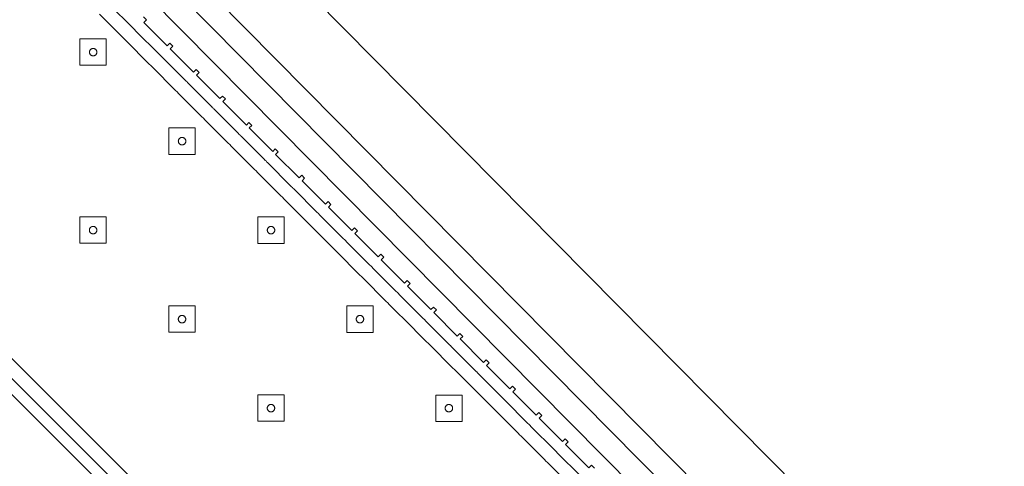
# Model space of a CAD drawing. Header units: metres. Extents: x 2232.4 to 2275.2, y 411.9 to 437.5.
# Tile 15 of 34: x 2245.5 to 2247.6, y 434.8 to 435.8. Entities that reach past the tile are written whole.
import ezdxf

# ---------------------------------------------------------------- set-up
doc = ezdxf.new("R2010")
doc.units = ezdxf.units.M
doc.layers.add('DOOR', color=5, linetype='Continuous')
doc.layers.add('NC_N1_BANQUETTES', color=7, linetype='Continuous', lineweight=13)

# ---------------------------------------------------------------- blocks, each defined once
blk = doc.blocks.new('NC_N1_TRIANGLE_L_BANQUETTE')
at = {"color": 0, "linetype": 'Continuous', "lineweight": -2}
for points in [[(0.027, 1.8), (0.027, 1.809), (0.035, 1.809), (0.035, 1.88), (0.027, 1.88), (0.027, 1.889), (0.035, 1.889), (0.035, 1.96), (0.027, 1.96), (0.027, 1.969), (0.035, 1.969), (0.035, 2.04), (0.027, 2.04), (0.027, 2.049), (0.035, 2.049), (0.035, 2.12), (0.027, 2.12), (0.027, 2.129), (0.035, 2.129), (0.035, 2.2), (0.027, 2.2), (0.027, 2.209), (0.035, 2.209), (0.035, 2.28), (0.027, 2.28), (0.027, 2.289), (0.035, 2.289), (0.035, 2.36), (0.027, 2.36), (0.027, 2.369), (0.035, 2.369), (0.035, 2.44), (0.027, 2.44), (0.027, 2.449), (0.035, 2.449), (0.035, 2.52), (0.027, 2.52), (0.027, 2.529), (0.035, 2.529), (0.035, 2.6), (0.027, 2.6), (0.027, 2.609), (0.035, 2.609), (0.035, 2.68), (0.027, 2.68), (0.027, 2.689), (0.035, 2.689), (0.035, 2.76), (0.027, 2.76), (0.027, 2.769), (0.035, 2.769), (0.035, 2.84), (0.027, 2.84), (0.027, 2.849), (0.035, 2.849), (0.035, 2.92), (0.027, 2.92), (0.027, 2.929), (0.035, 2.929), (0.035, 3), (0.027, 3), (0.027, 3.009), (0.035, 3.009), (0.035, 3.08), (0.027, 3.08), (0.027, 3.089), (0.035, 3.089), (0.035, 3.16), (0.027, 3.16), (0.027, 3.169)], [(0.8, 4.35), (0.8, 0.8)], [(0.06, 1.729), (0.06, 1.8), (0.0599, 1.8025), (0.0596, 1.8045), (0.0599, 1.8065), (0.06, 1.809), (0.06, 1.88), (0.0599, 1.8825), (0.0596, 1.8845), (0.0599, 1.8865), (0.06, 1.889), (0.06, 1.96), (0.0599, 1.9625), (0.0596, 1.9645), (0.0599, 1.9665), (0.06, 1.969), (0.06, 2.04), (0.0599, 2.0425), (0.0596, 2.0445), (0.0599, 2.0465), (0.06, 2.049), (0.06, 2.12), (0.0599, 2.1225), (0.0596, 2.1245), (0.0599, 2.1265), (0.06, 2.129), (0.06, 2.2), (0.0599, 2.2025), (0.0596, 2.2045), (0.0599, 2.2065), (0.06, 2.209), (0.06, 2.28), (0.0599, 2.2825), (0.0596, 2.2845), (0.0599, 2.2865), (0.06, 2.289), (0.06, 2.36), (0.0599, 2.3625), (0.0596, 2.3645), (0.0599, 2.3665), (0.06, 2.369), (0.06, 2.44), (0.0599, 2.4425), (0.0596, 2.4445), (0.0599, 2.4465), (0.06, 2.449), (0.06, 2.52), (0.0599, 2.5225), (0.0596, 2.5245), (0.0599, 2.5265), (0.06, 2.529), (0.06, 2.6), (0.0599, 2.6025), (0.0596, 2.6045), (0.0599, 2.6065), (0.06, 2.609), (0.06, 2.68), (0.0599, 2.6825), (0.0596, 2.6845), (0.0599, 2.6865), (0.06, 2.689), (0.06, 2.76), (0.0599, 2.7625), (0.0596, 2.7645), (0.0599, 2.7665), (0.06, 2.769), (0.06, 2.84), (0.0599, 2.8425), (0.0596, 2.8445), (0.0599, 2.8465), (0.06, 2.849), (0.06, 2.92), (0.0599, 2.9225), (0.0596, 2.9245), (0.0599, 2.9265), (0.06, 2.929), (0.06, 3), (0.0599, 3.0025), (0.0596, 3.0045), (0.0599, 3.0065), (0.06, 3.009), (0.06, 3.08), (0.0599, 3.0825), (0.0596, 3.0845), (0.0599, 3.0865), (0.06, 3.089), (0.06, 3.16)], [(0.775, 4.325), (0.775, 0.8)], [(0.09, 1.729), (0.09, 1.8), (0.0898, 1.8045), (0.09, 1.809), (0.09, 1.88), (0.0898, 1.8845), (0.09, 1.889), (0.09, 1.96), (0.0898, 1.9645), (0.09, 1.969), (0.09, 2.04), (0.0898, 2.0445), (0.09, 2.049), (0.09, 2.12), (0.0898, 2.1245), (0.09, 2.129), (0.09, 2.2), (0.0898, 2.2045), (0.09, 2.209), (0.09, 2.28), (0.0898, 2.2845), (0.09, 2.289), (0.09, 2.36), (0.0898, 2.3645), (0.09, 2.369), (0.09, 2.44), (0.0898, 2.4445), (0.09, 2.449), (0.09, 2.52), (0.0898, 2.5245), (0.09, 2.529), (0.09, 2.6), (0.0898, 2.6045), (0.09, 2.609), (0.09, 2.68), (0.0898, 2.6845), (0.09, 2.689), (0.09, 2.76), (0.0898, 2.7645), (0.09, 2.769), (0.09, 2.84), (0.0898, 2.8445), (0.09, 2.849), (0.09, 2.92), (0.0898, 2.9245), (0.09, 2.929), (0.09, 3), (0.0898, 3.0045), (0.09, 3.009), (0.09, 3.08), (0.0898, 3.0845), (0.09, 3.089), (0.09, 3.16)], [(0.745, 4.295), (0.745, 0.8)]]:
    blk.add_lwpolyline(points, dxfattribs=at)
for points in [[(0.157, 2.817), (0.197, 2.857), (0.157, 2.897), (0.117, 2.857)], [(0.165, 2.857), (0.165, 2.8562), (0.1648, 2.8554), (0.1647, 2.8547), (0.1644, 2.8539), (0.1641, 2.8532), (0.1637, 2.8526), (0.1632, 2.8519), (0.1627, 2.8513), (0.1621, 2.8508), (0.1614, 2.8503), (0.1608, 2.8499), (0.1601, 2.8496), (0.1593, 2.8493), (0.1586, 2.8492), (0.1578, 2.849), (0.157, 2.849), (0.1562, 2.849), (0.1554, 2.8492), (0.1547, 2.8493), (0.1539, 2.8496), (0.1532, 2.8499), (0.1526, 2.8503), (0.1519, 2.8508), (0.1513, 2.8513), (0.1508, 2.8519), (0.1503, 2.8526), (0.1499, 2.8532), (0.1496, 2.8539), (0.1493, 2.8547), (0.1492, 2.8554), (0.149, 2.8562), (0.149, 2.857), (0.149, 2.8578), (0.1492, 2.8586), (0.1493, 2.8593), (0.1496, 2.8601), (0.1499, 2.8608), (0.1503, 2.8614), (0.1508, 2.8621), (0.1513, 2.8627), (0.1519, 2.8632), (0.1526, 2.8637), (0.1532, 2.8641), (0.1539, 2.8644), (0.1547, 2.8647), (0.1554, 2.8648), (0.1562, 2.865), (0.157, 2.865), (0.1578, 2.865), (0.1586, 2.8648), (0.1593, 2.8647), (0.1601, 2.8644), (0.1608, 2.8641), (0.1614, 2.8637), (0.1621, 2.8632), (0.1627, 2.8627), (0.1632, 2.8621), (0.1637, 2.8614), (0.1641, 2.8608), (0.1644, 2.8601), (0.1647, 2.8593), (0.1648, 2.8586), (0.165, 2.8578)], [(0.157, 2.547), (0.197, 2.587), (0.157, 2.627), (0.117, 2.587)], [(0.427, 2.547), (0.467, 2.587), (0.427, 2.627), (0.387, 2.587)], [(0.165, 2.587), (0.165, 2.5862), (0.1648, 2.5854), (0.1647, 2.5847), (0.1644, 2.5839), (0.1641, 2.5832), (0.1637, 2.5826), (0.1632, 2.5819), (0.1627, 2.5813), (0.1621, 2.5808), (0.1614, 2.5803), (0.1608, 2.5799), (0.1601, 2.5796), (0.1593, 2.5793), (0.1586, 2.5792), (0.1578, 2.579), (0.157, 2.579), (0.1562, 2.579), (0.1554, 2.5792), (0.1547, 2.5793), (0.1539, 2.5796), (0.1532, 2.5799), (0.1526, 2.5803), (0.1519, 2.5808), (0.1513, 2.5813), (0.1508, 2.5819), (0.1503, 2.5826), (0.1499, 2.5832), (0.1496, 2.5839), (0.1493, 2.5847), (0.1492, 2.5854), (0.149, 2.5862), (0.149, 2.587), (0.149, 2.5878), (0.1492, 2.5886), (0.1493, 2.5893), (0.1496, 2.5901), (0.1499, 2.5908), (0.1503, 2.5914), (0.1508, 2.5921), (0.1513, 2.5927), (0.1519, 2.5932), (0.1526, 2.5937), (0.1532, 2.5941), (0.1539, 2.5944), (0.1547, 2.5947), (0.1554, 2.5948), (0.1562, 2.595), (0.157, 2.595), (0.1578, 2.595), (0.1586, 2.5948), (0.1593, 2.5947), (0.1601, 2.5944), (0.1608, 2.5941), (0.1614, 2.5937), (0.1621, 2.5932), (0.1627, 2.5927), (0.1632, 2.5921), (0.1637, 2.5914), (0.1641, 2.5908), (0.1644, 2.5901), (0.1647, 2.5893), (0.1648, 2.5886), (0.165, 2.5878)], [(0.435, 2.587), (0.435, 2.5862), (0.4348, 2.5854), (0.4347, 2.5847), (0.4344, 2.5839), (0.4341, 2.5832), (0.4337, 2.5826), (0.4332, 2.5819), (0.4327, 2.5813), (0.4321, 2.5808), (0.4314, 2.5803), (0.4308, 2.5799), (0.4301, 2.5796), (0.4293, 2.5793), (0.4286, 2.5792), (0.4278, 2.579), (0.427, 2.579), (0.4262, 2.579), (0.4254, 2.5792), (0.4247, 2.5793), (0.4239, 2.5796), (0.4232, 2.5799), (0.4226, 2.5803), (0.4219, 2.5808), (0.4213, 2.5813), (0.4208, 2.5819), (0.4203, 2.5826), (0.4199, 2.5832), (0.4196, 2.5839), (0.4193, 2.5847), (0.4192, 2.5854), (0.419, 2.5862), (0.419, 2.587), (0.419, 2.5878), (0.4192, 2.5886), (0.4193, 2.5893), (0.4196, 2.5901), (0.4199, 2.5908), (0.4203, 2.5914), (0.4208, 2.5921), (0.4213, 2.5927), (0.4219, 2.5932), (0.4226, 2.5937), (0.4232, 2.5941), (0.4239, 2.5944), (0.4247, 2.5947), (0.4254, 2.5948), (0.4262, 2.595), (0.427, 2.595), (0.4278, 2.595), (0.4286, 2.5948), (0.4293, 2.5947), (0.4301, 2.5944), (0.4308, 2.5941), (0.4314, 2.5937), (0.4321, 2.5932), (0.4327, 2.5927), (0.4332, 2.5921), (0.4337, 2.5914), (0.4341, 2.5908), (0.4344, 2.5901), (0.4347, 2.5893), (0.4348, 2.5886), (0.435, 2.5878)], [(0.157, 2.277), (0.197, 2.317), (0.157, 2.357), (0.117, 2.317)], [(0.427, 2.277), (0.467, 2.317), (0.427, 2.357), (0.387, 2.317)], [(0.165, 2.317), (0.165, 2.3162), (0.1648, 2.3154), (0.1647, 2.3147), (0.1644, 2.3139), (0.1641, 2.3132), (0.1637, 2.3126), (0.1632, 2.3119), (0.1627, 2.3113), (0.1621, 2.3108), (0.1614, 2.3103), (0.1608, 2.3099), (0.1601, 2.3096), (0.1593, 2.3093), (0.1586, 2.3092), (0.1578, 2.309), (0.157, 2.309), (0.1562, 2.309), (0.1554, 2.3092), (0.1547, 2.3093), (0.1539, 2.3096), (0.1532, 2.3099), (0.1526, 2.3103), (0.1519, 2.3108), (0.1513, 2.3113), (0.1508, 2.3119), (0.1503, 2.3126), (0.1499, 2.3132), (0.1496, 2.3139), (0.1493, 2.3147), (0.1492, 2.3154), (0.149, 2.3162), (0.149, 2.317), (0.149, 2.3178), (0.1492, 2.3186), (0.1493, 2.3193), (0.1496, 2.3201), (0.1499, 2.3208), (0.1503, 2.3214), (0.1508, 2.3221), (0.1513, 2.3227), (0.1519, 2.3232), (0.1526, 2.3237), (0.1532, 2.3241), (0.1539, 2.3244), (0.1547, 2.3247), (0.1554, 2.3248), (0.1562, 2.325), (0.157, 2.325), (0.1578, 2.325), (0.1586, 2.3248), (0.1593, 2.3247), (0.1601, 2.3244), (0.1608, 2.3241), (0.1614, 2.3237), (0.1621, 2.3232), (0.1627, 2.3227), (0.1632, 2.3221), (0.1637, 2.3214), (0.1641, 2.3208), (0.1644, 2.3201), (0.1647, 2.3193), (0.1648, 2.3186), (0.165, 2.3178)], [(0.435, 2.317), (0.435, 2.3162), (0.4348, 2.3154), (0.4347, 2.3147), (0.4344, 2.3139), (0.4341, 2.3132), (0.4337, 2.3126), (0.4332, 2.3119), (0.4327, 2.3113), (0.4321, 2.3108), (0.4314, 2.3103), (0.4308, 2.3099), (0.4301, 2.3096), (0.4293, 2.3093), (0.4286, 2.3092), (0.4278, 2.309), (0.427, 2.309), (0.4262, 2.309), (0.4254, 2.3092), (0.4247, 2.3093), (0.4239, 2.3096), (0.4232, 2.3099), (0.4226, 2.3103), (0.4219, 2.3108), (0.4213, 2.3113), (0.4208, 2.3119), (0.4203, 2.3126), (0.4199, 2.3132), (0.4196, 2.3139), (0.4193, 2.3147), (0.4192, 2.3154), (0.419, 2.3162), (0.419, 2.317), (0.419, 2.3178), (0.4192, 2.3186), (0.4193, 2.3193), (0.4196, 2.3201), (0.4199, 2.3208), (0.4203, 2.3214), (0.4208, 2.3221), (0.4213, 2.3227), (0.4219, 2.3232), (0.4226, 2.3237), (0.4232, 2.3241), (0.4239, 2.3244), (0.4247, 2.3247), (0.4254, 2.3248), (0.4262, 2.325), (0.427, 2.325), (0.4278, 2.325), (0.4286, 2.3248), (0.4293, 2.3247), (0.4301, 2.3244), (0.4308, 2.3241), (0.4314, 2.3237), (0.4321, 2.3232), (0.4327, 2.3227), (0.4332, 2.3221), (0.4337, 2.3214), (0.4341, 2.3208), (0.4344, 2.3201), (0.4347, 2.3193), (0.4348, 2.3186), (0.435, 2.3178)], [(0.157, 2.007), (0.197, 2.047), (0.157, 2.087), (0.117, 2.047)], [(0.427, 2.007), (0.467, 2.047), (0.427, 2.087), (0.387, 2.047)], [(0.165, 2.047), (0.165, 2.0462), (0.1648, 2.0454), (0.1647, 2.0447), (0.1644, 2.0439), (0.1641, 2.0432), (0.1637, 2.0426), (0.1632, 2.0419), (0.1627, 2.0413), (0.1621, 2.0408), (0.1614, 2.0403), (0.1608, 2.0399), (0.1601, 2.0396), (0.1593, 2.0393), (0.1586, 2.0392), (0.1578, 2.039), (0.157, 2.039), (0.1562, 2.039), (0.1554, 2.0392), (0.1547, 2.0393), (0.1539, 2.0396), (0.1532, 2.0399), (0.1526, 2.0403), (0.1519, 2.0408), (0.1513, 2.0413), (0.1508, 2.0419), (0.1503, 2.0426), (0.1499, 2.0432), (0.1496, 2.0439), (0.1493, 2.0447), (0.1492, 2.0454), (0.149, 2.0462), (0.149, 2.047), (0.149, 2.0478), (0.1492, 2.0486), (0.1493, 2.0493), (0.1496, 2.0501), (0.1499, 2.0508), (0.1503, 2.0514), (0.1508, 2.0521), (0.1513, 2.0527), (0.1519, 2.0532), (0.1526, 2.0537), (0.1532, 2.0541), (0.1539, 2.0544), (0.1547, 2.0547), (0.1554, 2.0548), (0.1562, 2.055), (0.157, 2.055), (0.1578, 2.055), (0.1586, 2.0548), (0.1593, 2.0547), (0.1601, 2.0544), (0.1608, 2.0541), (0.1614, 2.0537), (0.1621, 2.0532), (0.1627, 2.0527), (0.1632, 2.0521), (0.1637, 2.0514), (0.1641, 2.0508), (0.1644, 2.0501), (0.1647, 2.0493), (0.1648, 2.0486), (0.165, 2.0478)], [(0.435, 2.047), (0.435, 2.0462), (0.4348, 2.0454), (0.4347, 2.0447), (0.4344, 2.0439), (0.4341, 2.0432), (0.4337, 2.0426), (0.4332, 2.0419), (0.4327, 2.0413), (0.4321, 2.0408), (0.4314, 2.0403), (0.4308, 2.0399), (0.4301, 2.0396), (0.4293, 2.0393), (0.4286, 2.0392), (0.4278, 2.039), (0.427, 2.039), (0.4262, 2.039), (0.4254, 2.0392), (0.4247, 2.0393), (0.4239, 2.0396), (0.4232, 2.0399), (0.4226, 2.0403), (0.4219, 2.0408), (0.4213, 2.0413), (0.4208, 2.0419), (0.4203, 2.0426), (0.4199, 2.0432), (0.4196, 2.0439), (0.4193, 2.0447), (0.4192, 2.0454), (0.419, 2.0462), (0.419, 2.047), (0.419, 2.0478), (0.4192, 2.0486), (0.4193, 2.0493), (0.4196, 2.0501), (0.4199, 2.0508), (0.4203, 2.0514), (0.4208, 2.0521), (0.4213, 2.0527), (0.4219, 2.0532), (0.4226, 2.0537), (0.4232, 2.0541), (0.4239, 2.0544), (0.4247, 2.0547), (0.4254, 2.0548), (0.4262, 2.055), (0.427, 2.055), (0.4278, 2.055), (0.4286, 2.0548), (0.4293, 2.0547), (0.4301, 2.0544), (0.4308, 2.0541), (0.4314, 2.0537), (0.4321, 2.0532), (0.4327, 2.0527), (0.4332, 2.0521), (0.4337, 2.0514), (0.4341, 2.0508), (0.4344, 2.0501), (0.4347, 2.0493), (0.4348, 2.0486), (0.435, 2.0478)], [(0.157, 1.737), (0.197, 1.777), (0.157, 1.817), (0.117, 1.777)], [(0.165, 1.777), (0.165, 1.7762), (0.1648, 1.7754), (0.1647, 1.7747), (0.1644, 1.7739), (0.1641, 1.7732), (0.1637, 1.7726), (0.1632, 1.7719), (0.1627, 1.7713), (0.1621, 1.7708), (0.1614, 1.7703), (0.1608, 1.7699), (0.1601, 1.7696), (0.1593, 1.7693), (0.1586, 1.7692), (0.1578, 1.769), (0.157, 1.769), (0.1562, 1.769), (0.1554, 1.7692), (0.1547, 1.7693), (0.1539, 1.7696), (0.1532, 1.7699), (0.1526, 1.7703), (0.1519, 1.7708), (0.1513, 1.7713), (0.1508, 1.7719), (0.1503, 1.7726), (0.1499, 1.7732), (0.1496, 1.7739), (0.1493, 1.7747), (0.1492, 1.7754), (0.149, 1.7762), (0.149, 1.777), (0.149, 1.7778), (0.1492, 1.7786), (0.1493, 1.7793), (0.1496, 1.7801), (0.1499, 1.7808), (0.1503, 1.7814), (0.1508, 1.7821), (0.1513, 1.7827), (0.1519, 1.7832), (0.1526, 1.7837), (0.1532, 1.7841), (0.1539, 1.7844), (0.1547, 1.7847), (0.1554, 1.7848), (0.1562, 1.785), (0.157, 1.785), (0.1578, 1.785), (0.1586, 1.7848), (0.1593, 1.7847), (0.1601, 1.7844), (0.1608, 1.7841), (0.1614, 1.7837), (0.1621, 1.7832), (0.1627, 1.7827), (0.1632, 1.7821), (0.1637, 1.7814), (0.1641, 1.7808), (0.1644, 1.7801), (0.1647, 1.7793), (0.1648, 1.7786), (0.165, 1.7778)]]:
    blk.add_lwpolyline(points, close=True, dxfattribs=at)

msp = doc.modelspace()

# ---------------------------------------------------------------- linework, layer by layer
at = {"layer": 'DOOR'}
for p, q in [((2249.4567, 432.496), (2245.6591, 436.3351)), ((2249.3501, 432.3905), (2245.5525, 436.2296)), ((2249.3145, 432.3553), (2245.517, 436.1944)), ((2249.279, 432.3201), (2245.4814, 436.1592))]:
    msp.add_line(p, q, dxfattribs=at)

# ---------------------------------------------------------------- block references
at = {"layer": 'NC_N1_BANQUETTES', "linetype": 'Continuous', "rotation": 224.9851542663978}
msp.add_blockref('NC_N1_TRIANGLE_L_BANQUETTE', (2244.5243, 437.0975), dxfattribs=at)

doc.saveas('drawing.dxf')
